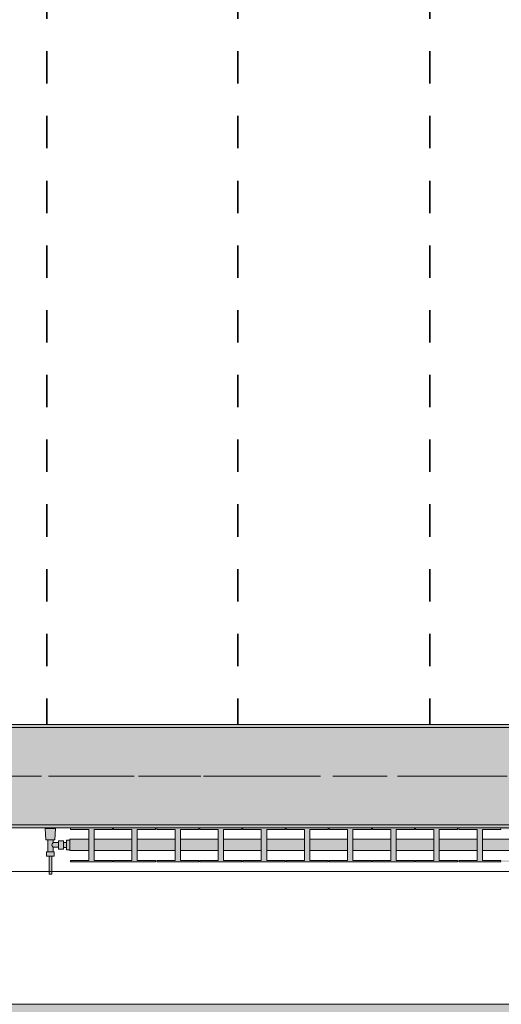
# Model space of a CAD drawing. Header units: metres. Extents: x -3.6 to 84.5, y -11 to 16.8.
# Tile 135 of 229: x 44.4 to 45.9, y -0.2 to 2.9. Entities that reach past the tile are written whole.
import ezdxf

# ---------------------------------------------------------------- set-up
doc = ezdxf.new("R2010")
doc.units = ezdxf.units.M
doc.header["$MEASUREMENT"] = 0
doc.linetypes.add('Achse', pattern=[0.2, 0.1, -0.05, 0, -0.05])
doc.linetypes.add('Strichlinie doppelt', pattern=[0.546806, 0.264583, -0.105833, 0.070556, -0.105833])
for name, color, linetype in [('155 - Bemaßung_ Beschriftung.Ausbau - Deckenelemente', 7, 'Continuous'), ('302 - Elemente.Schraffur', 7, 'Continuous'), ('451 - Universal.Achsen Raster', 7, 'Continuous'), ('604 - Struktur.Wand Aussen', 7, 'Continuous'), ('608 - Struktur.Träger', 7, 'Continuous'), ('Neubau_801 - HKLSE.Heizung_ Klima_ Lüftung', 7, 'Continuous')]:
    doc.layers.add(name, color=color, linetype=linetype)
pattern_1 = [(45, (0, 0), (-0.01767767, 0.01767767), [0, -0.025])]

msp = doc.modelspace()

# ---------------------------------------------------------------- hatches: boundary and pattern name
at = {"layer": '302 - Elemente.Schraffur', "linetype": 'Continuous', "lineweight": 0, "true_color": 0x191919}
msp.add_hatch(color=250, dxfattribs=at).paths.add_polyline_path([(43.73, -3.31), (55.22, -3.31), (55.22, -0.155), (43.73, -0.155)])
at = {"layer": '608 - Struktur.Träger', "linetype": 'Continuous', "lineweight": 0, "true_color": 0x000000}
h = msp.add_hatch(dxfattribs=at)
h.set_pattern_fill('Beton__Stahlbeton_0001', color=18, style=0, pattern_type=2)
h.set_pattern_definition([(45, (0, 0), (-0.08485281, 0.08485281), []), (45, (-0.04243, 0.04243), (-0.08485281, 0.08485281), [0.09, -0.03])])
h.paths.add_polyline_path([(0.69, 0.7), (0.38, 0.7), (0.38, 0.4), (0.69, 0.4), (3.97, 0.4), (4.29, 0.4), (7.57, 0.4), (7.89, 0.4), (11.17, 0.4), (11.49, 0.4), (14.77, 0.4), (15.09, 0.4), (18.37, 0.4), (18.69, 0.4), (21.97, 0.4), (22.29, 0.4), (25.57, 0.4), (25.89, 0.4), (29.17, 0.4), (29.49, 0.4), (32.77, 0.4), (33.09, 0.4), (36.37, 0.4), (36.69, 0.4), (39.97, 0.4), (40.29, 0.4), (43.57, 0.4), (43.89, 0.4), (47.17, 0.4), (47.49, 0.4), (50.77, 0.4), (51.09, 0.4), (54.37, 0.4), (54.69, 0.4), (57.97, 0.4), (58.29, 0.4), (61.57, 0.4), (61.88, 0.4), (61.88, 0.7), (61.57, 0.7), (58.29, 0.7), (57.97, 0.7), (54.69, 0.7), (54.37, 0.7), (51.09, 0.7), (50.77, 0.7), (47.49, 0.7), (47.17, 0.7), (43.89, 0.7), (43.57, 0.7), (40.29, 0.7), (39.9, 0.7), (36.69, 0.7), (36.37, 0.7), (33.09, 0.7), (32.77, 0.7), (29.49, 0.7), (29.17, 0.7), (25.89, 0.7), (25.57, 0.7), (22.29, 0.7), (21.97, 0.7), (18.69, 0.7), (18.37, 0.7), (15.09, 0.7), (14.77, 0.7), (11.49, 0.7), (11.17, 0.7), (7.89, 0.7), (7.57, 0.7), (4.29, 0.7), (3.97, 0.7)])
h = msp.add_hatch(dxfattribs=at)
h.set_pattern_fill('Gips_0001', color=18, style=0, pattern_type=2)
h.set_pattern_definition(pattern_1)
h.paths.add_polyline_path([(43.89, 0.7), (47.17, 0.7), (47.17, 0.71), (43.89, 0.71)])
h = msp.add_hatch(dxfattribs=at)
h.set_pattern_fill('Gips_0001', color=18, style=0, pattern_type=2)
h.set_pattern_definition(pattern_1)
h.paths.add_polyline_path([(47.17, 0.4), (43.89, 0.4), (43.89, 0.39), (47.17, 0.39)])
at = {"layer": 'Neubau_801 - HKLSE.Heizung_ Klima_ Lüftung', "linetype": 'Continuous', "lineweight": 0, "true_color": 0x3a3a3a}
for points in [[(44.5675, 0.3522), (44.5575, 0.3522), (44.5575, 0.3455), (44.5475, 0.3455), (44.5475, 0.3505), (44.5325, 0.3505), (44.5325, 0.3445), (44.5155, 0.3445), (44.5155, 0.3535), (44.5215, 0.3535), (44.5235, 0.3885), (44.4915, 0.3885), (44.4935, 0.3535), (44.4995, 0.3535), (44.4995, 0.3165), (44.4955, 0.3165), (44.4955, 0.3025), (44.5035, 0.3025), (44.5035, 0.2475), (44.5115, 0.2475), (44.5115, 0.3025), (44.5195, 0.3025), (44.5195, 0.3165), (44.5155, 0.3165), (44.5155, 0.3305), (44.5325, 0.3305), (44.5325, 0.3245), (44.5475, 0.3245), (44.5475, 0.3295), (44.5575, 0.3295), (44.5575, 0.3228), (44.5675, 0.3228)], [(44.5675, 0.32), (44.6258, 0.32), (44.6258, 0.2894), (44.5692, 0.2894), (44.5692, 0.285), (44.6992, 0.285), (44.6992, 0.2894), (44.6425, 0.2894), (44.6425, 0.32), (44.7592, 0.32), (44.7592, 0.2894), (44.7025, 0.2894), (44.7025, 0.285), (44.8325, 0.285), (44.8325, 0.2894), (44.7758, 0.2894), (44.7758, 0.32), (44.8925, 0.32), (44.8925, 0.2894), (44.8358, 0.2894), (44.8358, 0.285), (44.9658, 0.285), (44.9658, 0.2894), (44.9092, 0.2894), (44.9092, 0.32), (45.0258, 0.32), (45.0258, 0.2894), (44.9692, 0.2894), (44.9692, 0.285), (45.0992, 0.285), (45.0992, 0.2894), (45.0425, 0.2894), (45.0425, 0.32), (45.1592, 0.32), (45.1592, 0.2894), (45.1025, 0.2894), (45.1025, 0.285), (45.2325, 0.285), (45.2325, 0.2894), (45.1758, 0.2894), (45.1758, 0.32), (45.2925, 0.32), (45.2925, 0.2894), (45.2358, 0.2894), (45.2358, 0.285), (45.3658, 0.285), (45.3658, 0.2894), (45.3092, 0.2894), (45.3092, 0.32), (45.4258, 0.32), (45.4258, 0.2894), (45.3692, 0.2894), (45.3692, 0.285), (45.4992, 0.285), (45.4992, 0.2894), (45.4425, 0.2894), (45.4425, 0.32), (45.5592, 0.32), (45.5592, 0.2894), (45.5025, 0.2894), (45.5025, 0.285), (45.6325, 0.285), (45.6325, 0.2894), (45.5758, 0.2894), (45.5758, 0.32), (45.6925, 0.32), (45.6925, 0.2894), (45.6358, 0.2894), (45.6358, 0.285), (45.7658, 0.285), (45.7658, 0.2894), (45.7092, 0.2894), (45.7092, 0.32), (45.8258, 0.32), (45.8258, 0.2894), (45.7692, 0.2894), (45.7692, 0.285), (45.8992, 0.285), (45.8992, 0.2894), (45.8425, 0.2894), (45.8425, 0.32), (45.9592, 0.32), (45.9592, 0.2894), (45.9025, 0.2894), (45.9025, 0.285), (46.0325, 0.285), (46.0325, 0.2894), (45.9758, 0.2894), (45.9758, 0.32), (46.0925, 0.32), (46.0925, 0.2894), (46.0358, 0.2894), (46.0358, 0.285), (46.1658, 0.285), (46.1658, 0.2894), (46.1092, 0.2894), (46.1092, 0.32), (46.2258, 0.32), (46.2258, 0.2894), (46.1692, 0.2894), (46.1692, 0.285), (46.2992, 0.285), (46.2992, 0.2894), (46.2425, 0.2894), (46.2425, 0.32), (46.3592, 0.32), (46.3592, 0.2894), (46.3025, 0.2894), (46.3025, 0.285), (46.4325, 0.285), (46.4325, 0.2894), (46.3758, 0.2894), (46.3758, 0.32), (46.4925, 0.32), (46.4925, 0.2894), (46.4358, 0.2894), (46.4358, 0.285), (46.5658, 0.285), (46.5658, 0.2894), (46.5092, 0.2894), (46.5092, 0.32), (46.5675, 0.32), (46.5675, 0.355), (46.5092, 0.355), (46.5092, 0.3856), (46.5658, 0.3856), (46.5658, 0.39), (46.4358, 0.39), (46.4358, 0.3856), (46.4925, 0.3856), (46.4925, 0.355), (46.3758, 0.355), (46.3758, 0.3856), (46.4325, 0.3856), (46.4325, 0.39), (46.3025, 0.39), (46.3025, 0.3856), (46.3592, 0.3856), (46.3592, 0.355), (46.2425, 0.355), (46.2425, 0.3856), (46.2992, 0.3856), (46.2992, 0.39), (46.1692, 0.39), (46.1692, 0.3856), (46.2258, 0.3856), (46.2258, 0.355), (46.1092, 0.355), (46.1092, 0.3856), (46.1658, 0.3856), (46.1658, 0.39), (46.0358, 0.39), (46.0358, 0.3856), (46.0925, 0.3856), (46.0925, 0.355), (45.9758, 0.355), (45.9758, 0.3856), (46.0325, 0.3856), (46.0325, 0.39), (45.9025, 0.39), (45.9025, 0.3856), (45.9592, 0.3856), (45.9592, 0.355), (45.8425, 0.355), (45.8425, 0.3856), (45.8992, 0.3856), (45.8992, 0.39), (45.7692, 0.39), (45.7692, 0.3856), (45.8258, 0.3856), (45.8258, 0.355), (45.7092, 0.355), (45.7092, 0.3856), (45.7658, 0.3856), (45.7658, 0.39), (45.6358, 0.39), (45.6358, 0.3856), (45.6925, 0.3856), (45.6925, 0.355), (45.5758, 0.355), (45.5758, 0.3856), (45.6325, 0.3856), (45.6325, 0.39), (45.5025, 0.39), (45.5025, 0.3856), (45.5592, 0.3856), (45.5592, 0.355), (45.4425, 0.355), (45.4425, 0.3856), (45.4992, 0.3856), (45.4992, 0.39), (45.3692, 0.39), (45.3692, 0.3856), (45.4258, 0.3856), (45.4258, 0.355), (45.3092, 0.355), (45.3092, 0.3856), (45.3658, 0.3856), (45.3658, 0.39), (45.2358, 0.39), (45.2358, 0.3856), (45.2925, 0.3856), (45.2925, 0.355), (45.1758, 0.355), (45.1758, 0.3856), (45.2325, 0.3856), (45.2325, 0.39), (45.1025, 0.39), (45.1025, 0.3856), (45.1592, 0.3856), (45.1592, 0.355), (45.0425, 0.355), (45.0425, 0.3856), (45.0992, 0.3856), (45.0992, 0.39), (44.9692, 0.39), (44.9692, 0.3856), (45.0258, 0.3856), (45.0258, 0.355), (44.9092, 0.355), (44.9092, 0.3856), (44.9658, 0.3856), (44.9658, 0.39), (44.8358, 0.39), (44.8358, 0.3856), (44.8925, 0.3856), (44.8925, 0.355), (44.7758, 0.355), (44.7758, 0.3856), (44.8325, 0.3856), (44.8325, 0.39), (44.7025, 0.39), (44.7025, 0.3856), (44.7592, 0.3856), (44.7592, 0.355), (44.6425, 0.355), (44.6425, 0.3856), (44.6992, 0.3856), (44.6992, 0.39), (44.5692, 0.39), (44.5692, 0.3856), (44.6258, 0.3856), (44.6258, 0.355), (44.5675, 0.355)]]:
    msp.add_hatch(color=250, dxfattribs=at).paths.add_polyline_path(points)

# ---------------------------------------------------------------- linework, layer by layer
at = {"layer": '155 - Bemaßung_ Beschriftung.Ausbau - Deckenelemente', "color": 7, "linetype": 'Achse', "lineweight": 35}
for p, q in [((44.496, 5.19), (44.496, 0.71)), ((45.087, 5.19), (45.087, 0.71)), ((45.68, 5.19), (45.68, 0.71))]:
    msp.add_line(p, q, dxfattribs=at)
at = {"layer": '451 - Universal.Achsen Raster', "color": 160, "linetype": 'Strichlinie doppelt', "lineweight": 9, "true_color": 0x3232ff}
msp.add_line((64.935, 0.55), (-3.175, 0.55), dxfattribs=at)
at = {"layer": '604 - Struktur.Wand Aussen', "color": 7, "linetype": 'Continuous', "lineweight": 13}
for p, q in [((46.78, 0.255), (44.38, 0.255)), ((44.38, -0.155), (46.78, -0.155))]:
    msp.add_line(p, q, dxfattribs=at)
at = {"layer": '608 - Struktur.Träger', "color": 7, "linetype": 'Continuous', "lineweight": 13}
for p, q in [((0.38, 0.71), (61.88, 0.71)), ((47.17, 0.7), (43.89, 0.7)), ((0.38, 0.39), (61.88, 0.39))]:
    msp.add_line(p, q, dxfattribs=at)
at = {"layer": '608 - Struktur.Träger', "color": 7, "linetype": 'Continuous', "lineweight": 5}
for p, q in [((47.17, 0.71), (43.89, 0.71)), ((47.17, 0.39), (43.89, 0.39))]:
    msp.add_line(p, q, dxfattribs=at)
at = {"layer": '608 - Struktur.Träger', "color": 7, "linetype": 'Achse', "lineweight": 9}
msp.add_line((0.38, 0.55), (61.88, 0.55), dxfattribs=at)
at = {"layer": '608 - Struktur.Träger', "color": 7, "linetype": 'Continuous', "lineweight": 13, "flags": 128}
msp.add_lwpolyline([(47.49, 0.4), (47.17, 0.4), (43.89, 0.4), (43.57, 0.4), (40.29, 0.4), (39.97, 0.4), (36.69, 0.4), (36.37, 0.4), (33.09, 0.4), (32.77, 0.4), (29.49, 0.4), (29.17, 0.4), (25.89, 0.4), (25.57, 0.4), (22.29, 0.4), (21.97, 0.4), (18.69, 0.4), (18.37, 0.4), (15.09, 0.4), (14.77, 0.4), (11.49, 0.4)], dxfattribs=at)
at = {"layer": 'Neubau_801 - HKLSE.Heizung_ Klima_ Lüftung', "color": 7, "linetype": 'Continuous', "lineweight": 5, "true_color": 0xebebeb}
for p, q in [((44.4962, 0.3885), (44.4915, 0.3885)), ((44.4915, 0.3885), (44.4962, 0.3885)), ((44.4935, 0.3535), (44.4915, 0.3885)), ((44.5075, 0.3885), (44.4962, 0.3885)), ((44.4962, 0.3885), (44.5075, 0.3885)), ((44.5188, 0.3885), (44.5075, 0.3885)), ((44.5075, 0.3885), (44.5188, 0.3885)), ((44.5188, 0.3885), (44.5235, 0.3885)), ((44.5235, 0.3885), (44.5188, 0.3885)), ((44.5215, 0.3535), (44.5235, 0.3885)), ((44.5692, 0.39), (44.6992, 0.39)), ((44.5692, 0.3856), (44.5692, 0.39)), ((44.5692, 0.39), (44.6992, 0.39)), ((44.5692, 0.3856), (44.5692, 0.39)), ((44.6258, 0.3856), (44.5692, 0.3856)), ((44.6258, 0.2894), (44.6258, 0.3856)), ((44.6992, 0.3856), (44.6425, 0.3856)), ((44.6425, 0.3856), (44.6425, 0.2894)), ((44.6992, 0.39), (44.6992, 0.3856)), ((44.7025, 0.39), (44.8325, 0.39)), ((44.7025, 0.3856), (44.7025, 0.39)), ((44.7025, 0.39), (44.8325, 0.39)), ((44.7025, 0.3856), (44.7025, 0.39)), ((44.7592, 0.3856), (44.7025, 0.3856)), ((44.7592, 0.2894), (44.7592, 0.3856)), ((44.8325, 0.3856), (44.7758, 0.3856)), ((44.7758, 0.3856), (44.7758, 0.2894)), ((44.8325, 0.39), (44.8325, 0.3856)), ((44.8325, 0.39), (44.8325, 0.3856)), ((44.8358, 0.39), (44.9658, 0.39)), ((44.8358, 0.39), (44.9658, 0.39)), ((44.8358, 0.3856), (44.8358, 0.39)), ((44.8925, 0.3856), (44.8358, 0.3856)), ((44.8925, 0.2894), (44.8925, 0.3856)), ((44.9658, 0.3856), (44.9092, 0.3856)), ((44.9092, 0.3856), (44.9092, 0.2894)), ((44.9658, 0.39), (44.9658, 0.3856)), ((44.9658, 0.39), (44.9658, 0.3856)), ((44.9692, 0.39), (45.0992, 0.39)), ((44.9692, 0.39), (45.0992, 0.39)), ((44.9692, 0.3856), (44.9692, 0.39)), ((45.0258, 0.3856), (44.9692, 0.3856)), ((45.0258, 0.2894), (45.0258, 0.3856)), ((45.0992, 0.3856), (45.0425, 0.3856)), ((45.0425, 0.3856), (45.0425, 0.2894)), ((45.0992, 0.39), (45.0992, 0.3856)), ((45.1025, 0.39), (45.2325, 0.39)), ((45.1025, 0.3856), (45.1025, 0.39)), ((45.1025, 0.39), (45.2325, 0.39)), ((45.1025, 0.3856), (45.1025, 0.39)), ((45.1592, 0.3856), (45.1025, 0.3856)), ((45.1592, 0.2894), (45.1592, 0.3856)), ((45.2325, 0.3856), (45.1758, 0.3856)), ((45.1758, 0.3856), (45.1758, 0.2894)), ((45.2325, 0.39), (45.2325, 0.3856)), ((45.2325, 0.39), (45.2325, 0.3856)), ((45.2358, 0.39), (45.3658, 0.39)), ((45.2358, 0.39), (45.3658, 0.39)), ((45.2358, 0.3856), (45.2358, 0.39)), ((45.2925, 0.3856), (45.2358, 0.3856)), ((45.2925, 0.2894), (45.2925, 0.3856)), ((45.3658, 0.3856), (45.3092, 0.3856)), ((45.3092, 0.3856), (45.3092, 0.2894)), ((45.3658, 0.39), (45.3658, 0.3856)), ((45.3692, 0.39), (45.4992, 0.39)), ((45.3692, 0.3856), (45.3692, 0.39)), ((45.3692, 0.39), (45.4992, 0.39)), ((45.3692, 0.3856), (45.3692, 0.39)), ((45.4258, 0.3856), (45.3692, 0.3856)), ((45.4258, 0.2894), (45.4258, 0.3856)), ((45.4992, 0.3856), (45.4425, 0.3856)), ((45.4425, 0.3856), (45.4425, 0.2894)), ((45.4992, 0.39), (45.4992, 0.3856)), ((45.5025, 0.39), (45.6325, 0.39)), ((45.5025, 0.39), (45.6325, 0.39)), ((45.5025, 0.3856), (45.5025, 0.39)), ((45.5592, 0.3856), (45.5025, 0.3856)), ((45.5592, 0.2894), (45.5592, 0.3856)), ((45.6325, 0.3856), (45.5758, 0.3856)), ((45.5758, 0.3856), (45.5758, 0.2894)), ((45.6325, 0.39), (45.6325, 0.3856)), ((45.6325, 0.39), (45.6325, 0.3856)), ((45.6358, 0.39), (45.7658, 0.39)), ((45.6358, 0.39), (45.7658, 0.39)), ((45.6358, 0.3856), (45.6358, 0.39)), ((45.6925, 0.3856), (45.6358, 0.3856)), ((45.6925, 0.2894), (45.6925, 0.3856)), ((45.7658, 0.3856), (45.7092, 0.3856)), ((45.7092, 0.3856), (45.7092, 0.2894)), ((45.7658, 0.39), (45.7658, 0.3856)), ((45.7658, 0.39), (45.7658, 0.3856)), ((45.7692, 0.39), (45.8992, 0.39)), ((45.7692, 0.3856), (45.7692, 0.39)), ((45.7692, 0.39), (45.8992, 0.39)), ((45.7692, 0.3856), (45.7692, 0.39)), ((45.8258, 0.3856), (45.7692, 0.3856)), ((45.8258, 0.2894), (45.8258, 0.3856)), ((45.8992, 0.3856), (45.8425, 0.3856)), ((45.8425, 0.3856), (45.8425, 0.2894)), ((45.8992, 0.39), (45.8992, 0.3856)), ((44.4976, 0.3535), (44.4935, 0.3535)), ((44.5075, 0.3535), (44.4976, 0.3535)), ((44.4995, 0.3165), (44.4995, 0.3535)), ((44.5174, 0.3535), (44.5075, 0.3535)), ((44.5114, 0.3375), (44.5128, 0.3404)), ((44.5128, 0.3346), (44.5114, 0.3375)), ((44.5133, 0.3414), (44.5138, 0.3424)), ((44.5138, 0.3424), (44.5155, 0.3445)), ((44.5155, 0.3445), (44.5155, 0.3535)), ((44.5155, 0.3445), (44.5325, 0.3445)), ((44.5215, 0.3535), (44.5174, 0.3535)), ((44.5325, 0.344), (44.5325, 0.3505)), ((44.5325, 0.3505), (44.5475, 0.3505)), ((44.5325, 0.331), (44.5325, 0.344)), ((44.5475, 0.344), (44.5475, 0.3505)), ((44.5475, 0.3455), (44.5575, 0.3455)), ((44.5475, 0.331), (44.5475, 0.344)), ((44.5575, 0.3375), (44.5575, 0.3522)), ((44.5575, 0.3522), (44.5675, 0.3522)), ((44.5575, 0.3522), (44.5675, 0.3522)), ((44.5575, 0.3375), (44.5575, 0.3522)), ((44.5575, 0.3522), (44.5675, 0.3522)), ((44.5575, 0.3522), (44.5675, 0.3522)), ((44.5575, 0.3432), (44.5575, 0.3455)), ((44.5575, 0.3375), (44.5575, 0.3432)), ((44.5575, 0.3228), (44.5575, 0.3375)), ((44.5575, 0.3228), (44.5575, 0.3375)), ((44.5575, 0.3318), (44.5575, 0.3375)), ((44.5675, 0.3499), (44.5675, 0.355)), ((44.5675, 0.355), (44.6258, 0.355)), ((44.5675, 0.3375), (44.5675, 0.3499)), ((44.5675, 0.3251), (44.5675, 0.3375)), ((44.6425, 0.355), (44.7592, 0.355)), ((44.7758, 0.355), (44.8925, 0.355)), ((44.9092, 0.355), (45.0258, 0.355)), ((45.0425, 0.355), (45.1592, 0.355)), ((45.1758, 0.355), (45.2925, 0.355)), ((45.3092, 0.355), (45.4258, 0.355)), ((45.4425, 0.355), (45.5592, 0.355)), ((45.5758, 0.355), (45.6925, 0.355)), ((45.7092, 0.355), (45.8258, 0.355)), ((45.8425, 0.355), (45.9592, 0.355)), ((44.5015, 0.3165), (44.4955, 0.3165)), ((44.4955, 0.3025), (44.4955, 0.3165)), ((44.5135, 0.3165), (44.5015, 0.3165)), ((44.5138, 0.3326), (44.5133, 0.3336)), ((44.5195, 0.3165), (44.5135, 0.3165)), ((44.5155, 0.3305), (44.5138, 0.3326)), ((44.5155, 0.3165), (44.5155, 0.3305)), ((44.5155, 0.3305), (44.5325, 0.3305)), ((44.5195, 0.3025), (44.5195, 0.3165)), ((44.5325, 0.3245), (44.5325, 0.331)), ((44.5325, 0.3245), (44.5475, 0.3245)), ((44.5475, 0.3245), (44.5475, 0.331)), ((44.5475, 0.3295), (44.5575, 0.3295)), ((44.5575, 0.3295), (44.5575, 0.3318)), ((44.5575, 0.3228), (44.5675, 0.3228)), ((44.5575, 0.3228), (44.5675, 0.3228)), ((44.5675, 0.32), (44.5675, 0.3251)), ((44.5675, 0.32), (44.6258, 0.32)), ((44.6425, 0.32), (44.7592, 0.32)), ((44.7758, 0.32), (44.8925, 0.32)), ((44.9092, 0.32), (45.0258, 0.32)), ((45.0425, 0.32), (45.1592, 0.32)), ((45.1758, 0.32), (45.2925, 0.32)), ((45.3092, 0.32), (45.4258, 0.32)), ((45.4425, 0.32), (45.5592, 0.32)), ((45.5758, 0.32), (45.6925, 0.32)), ((45.7092, 0.32), (45.8258, 0.32)), ((45.8425, 0.32), (45.9592, 0.32)), ((44.5015, 0.3025), (44.4955, 0.3025)), ((44.5135, 0.3025), (44.5015, 0.3025)), ((44.5035, 0.2475), (44.5035, 0.3025)), ((44.5047, 0.3025), (44.5035, 0.3025)), ((44.5075, 0.3025), (44.5047, 0.3025)), ((44.5103, 0.3025), (44.5075, 0.3025)), ((44.5115, 0.3025), (44.5103, 0.3025)), ((44.5115, 0.2475), (44.5115, 0.3025)), ((44.5195, 0.3025), (44.5135, 0.3025)), ((44.5692, 0.285), (44.5692, 0.2894)), ((44.5692, 0.285), (44.5692, 0.2894)), ((44.5692, 0.2894), (44.6258, 0.2894)), ((44.6992, 0.285), (44.5692, 0.285)), ((44.6425, 0.2894), (44.6992, 0.2894)), ((44.6992, 0.2894), (44.6992, 0.285)), ((44.7025, 0.285), (44.7025, 0.2894)), ((44.7025, 0.285), (44.7025, 0.2894)), ((44.7025, 0.2894), (44.7592, 0.2894)), ((44.8325, 0.285), (44.7025, 0.285)), ((44.7758, 0.2894), (44.8325, 0.2894)), ((44.8325, 0.2894), (44.8325, 0.285)), ((44.8325, 0.2894), (44.8325, 0.285)), ((44.8358, 0.285), (44.8358, 0.2894)), ((44.8358, 0.2894), (44.8925, 0.2894)), ((44.9658, 0.285), (44.8358, 0.285)), ((44.9092, 0.2894), (44.9658, 0.2894)), ((44.9658, 0.2894), (44.9658, 0.285)), ((44.9658, 0.2894), (44.9658, 0.285)), ((44.9692, 0.285), (44.9692, 0.2894)), ((44.9692, 0.2894), (45.0258, 0.2894)), ((45.0992, 0.285), (44.9692, 0.285)), ((45.0425, 0.2894), (45.0992, 0.2894)), ((45.0992, 0.2894), (45.0992, 0.285)), ((45.1025, 0.285), (45.1025, 0.2894)), ((45.1025, 0.285), (45.1025, 0.2894)), ((45.1025, 0.2894), (45.1592, 0.2894)), ((45.2325, 0.285), (45.1025, 0.285)), ((45.1758, 0.2894), (45.2325, 0.2894)), ((45.2325, 0.2894), (45.2325, 0.285)), ((45.2325, 0.2894), (45.2325, 0.285)), ((45.2358, 0.285), (45.2358, 0.2894)), ((45.2358, 0.2894), (45.2925, 0.2894)), ((45.3658, 0.285), (45.2358, 0.285)), ((45.3092, 0.2894), (45.3658, 0.2894)), ((45.3658, 0.2894), (45.3658, 0.285)), ((45.3692, 0.285), (45.3692, 0.2894)), ((45.3692, 0.285), (45.3692, 0.2894)), ((45.3692, 0.2894), (45.4258, 0.2894)), ((45.4992, 0.285), (45.3692, 0.285)), ((45.4425, 0.2894), (45.4992, 0.2894)), ((45.4992, 0.2894), (45.4992, 0.285)), ((45.5025, 0.285), (45.5025, 0.2894)), ((45.5025, 0.2894), (45.5592, 0.2894)), ((45.6325, 0.285), (45.5025, 0.285)), ((45.5758, 0.2894), (45.6325, 0.2894)), ((45.6325, 0.2894), (45.6325, 0.285)), ((45.6325, 0.2894), (45.6325, 0.285)), ((45.6358, 0.285), (45.6358, 0.2894)), ((45.6358, 0.2894), (45.6925, 0.2894)), ((45.7658, 0.285), (45.6358, 0.285)), ((45.7092, 0.2894), (45.7658, 0.2894)), ((45.7658, 0.2894), (45.7658, 0.285)), ((45.7658, 0.2894), (45.7658, 0.285)), ((45.7692, 0.285), (45.7692, 0.2894)), ((45.7692, 0.285), (45.7692, 0.2894)), ((45.7692, 0.2894), (45.8258, 0.2894)), ((45.8992, 0.285), (45.7692, 0.285)), ((45.8425, 0.2894), (45.8992, 0.2894)), ((45.8992, 0.2894), (45.8992, 0.285)), ((44.5047, 0.2475), (44.5035, 0.2475)), ((44.5075, 0.2475), (44.5047, 0.2475)), ((44.5103, 0.2475), (44.5075, 0.2475)), ((44.5115, 0.2475), (44.5103, 0.2475))]:
    msp.add_line(p, q, dxfattribs=at)

doc.saveas('drawing.dxf')
